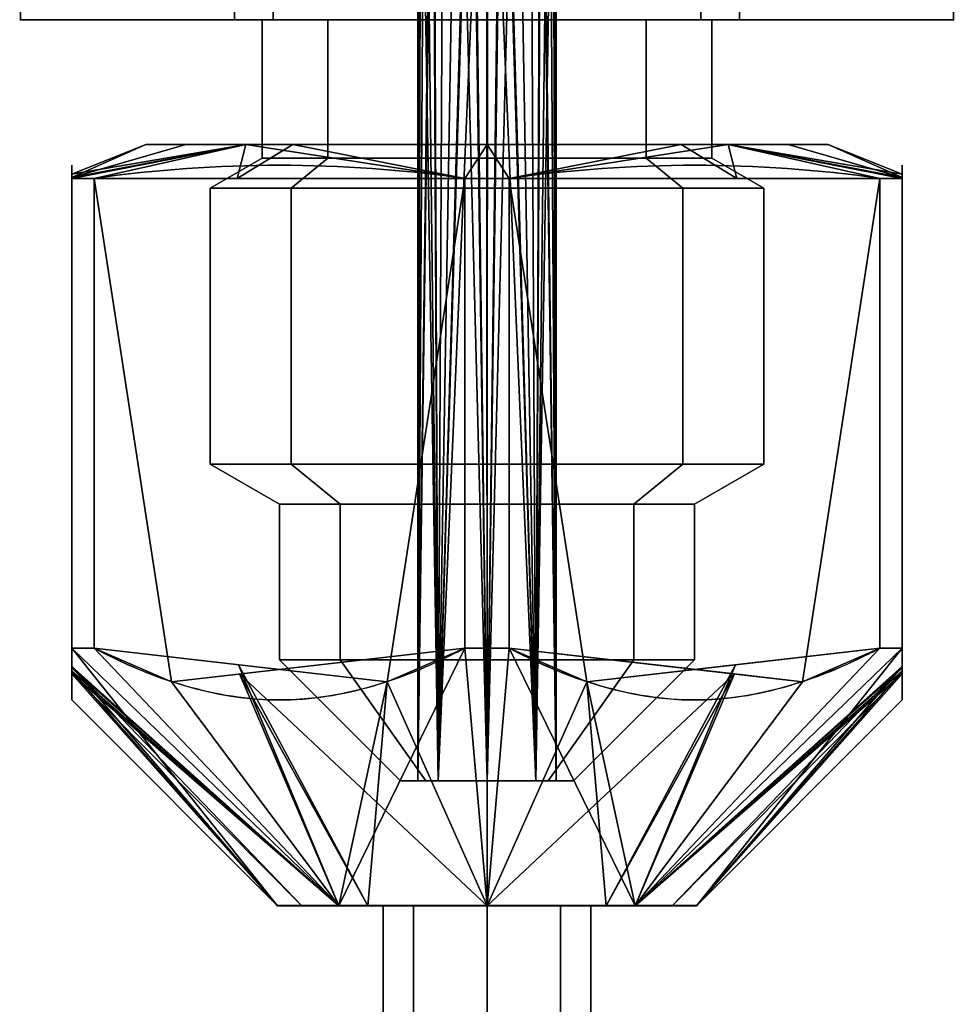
# Model space of a CAD drawing. Header units: millimetres. Extents: x -73 to 73, y -168 to 68.
# Tile 14 of 256: x -7 to 7, y -88 to -74. Entities that reach past the tile are written whole.
import ezdxf

# ---------------------------------------------------------------- set-up
doc = ezdxf.new("R2010")
doc.units = ezdxf.units.MM
doc.layers.add('100', color=7, linetype='Continuous', true_color=0xffffff)

msp = doc.modelspace()

# ---------------------------------------------------------------- linework, layer by layer
at = {"layer": '100', "color": 163, "linetype": 'Continuous'}
for p, q in [((-6.742, -69.5, 99.322), (-6.742, -73.5, 99.322)), ((-6.742, -73.5, 98.678), (-6.742, -69.5, 98.678)), ((-6.742, -69.5, 79.322), (-6.742, -73.5, 79.322)), ((-6.742, -73.5, 78.678), (-6.742, -69.5, 78.678)), ((-3.65, -73.5, 84.678), (-3.65, -69.5, 84.678)), ((-3.65, -69.5, 73.322), (-3.65, -73.5, 73.322)), ((-3.65, -73.5, 104.678), (-3.65, -69.5, 104.678)), ((-3.65, -69.5, 93.322), (-3.65, -73.5, 93.322)), ((-3.092, -73.5, 93), (-3.092, -69.5, 93)), ((-3.092, -73.5, 73), (-3.092, -69.5, 73)), ((-3.092, -69.5, 105), (-3.092, -73.5, 105)), ((-3.092, -69.5, 85), (-3.092, -73.5, 85)), ((3.092, -73.5, 85), (3.092, -69.5, 85)), ((3.092, -69.5, 93), (3.092, -73.5, 93)), ((3.092, -69.5, 73), (3.092, -73.5, 73)), ((3.092, -73.5, 105), (3.092, -69.5, 105)), ((3.65, -69.5, 104.678), (3.65, -73.5, 104.678)), ((3.65, -69.5, 84.678), (3.65, -73.5, 84.678)), ((3.65, -73.5, 93.322), (3.65, -69.5, 93.322)), ((3.65, -73.5, 73.322), (3.65, -69.5, 73.322)), ((6.742, -69.5, 98.678), (6.742, -73.5, 98.678)), ((6.742, -69.5, 78.678), (6.742, -73.5, 78.678)), ((6.742, -73.5, 79.322), (6.742, -69.5, 79.322)), ((6.742, -73.5, 99.322), (6.742, -69.5, 99.322)), ((-3.65, -73.5, 104.678), (-6.742, -73.5, 99.322)), ((-6.742, -73.5, 78.678), (-3.65, -73.5, 73.322)), ((-3.65, -73.5, 84.678), (-6.742, -73.5, 79.322)), ((-6.742, -73.5, 98.678), (-3.65, -73.5, 93.322)), ((3.092, -73.5, 105), (-3.092, -73.5, 105)), ((-3.092, -73.5, 73), (3.092, -73.5, 73)), ((3.092, -73.5, 85), (-3.092, -73.5, 85)), ((-3.092, -73.5, 93), (3.092, -73.5, 93)), ((3.65, -73.5, 93.322), (6.742, -73.5, 98.678)), ((3.65, -73.5, 73.322), (6.742, -73.5, 78.678)), ((6.742, -73.5, 79.322), (3.65, -73.5, 84.678)), ((6.742, -73.5, 99.322), (3.65, -73.5, 104.678))]:
    msp.add_line(p, q, dxfattribs=at)
at = {"layer": '100', "color": 43, "linetype": 'Continuous'}
for p, q in [((-6, -82.583, 95.908), (-6, -75.793, 95.908)), ((-6, -75.793, 102.092), (-6, -82.583, 102.092)), ((-6, -75.793, 82.092), (-6, -82.583, 82.092)), ((-6, -82.583, 75.908), (-6, -75.793, 75.908)), ((-5.678, -75.793, 95.35), (-5.678, -82.583, 95.35)), ((-5.678, -82.583, 82.65), (-5.678, -75.793, 82.65)), ((-5.678, -82.583, 102.65), (-5.678, -75.793, 102.65)), ((-5.678, -75.793, 75.35), (-5.678, -82.583, 75.35)), ((-0.322, -75.793, 105.742), (-0.322, -82.583, 105.742)), ((-0.322, -75.793, 85.742), (-0.322, -82.583, 85.742)), ((-0.322, -82.583, 72.258), (-0.322, -75.793, 72.258)), ((-0.322, -82.583, 92.258), (-0.322, -75.793, 92.258)), ((0.322, -75.793, 72.258), (0.322, -82.583, 72.258)), ((0.322, -82.583, 105.742), (0.322, -75.793, 105.742)), ((0.322, -82.583, 85.742), (0.322, -75.793, 85.742)), ((0.322, -75.793, 92.258), (0.322, -82.583, 92.258)), ((5.678, -75.793, 102.65), (5.678, -82.583, 102.65)), ((5.678, -82.583, 95.35), (5.678, -75.793, 95.35)), ((5.678, -75.793, 82.65), (5.678, -82.583, 82.65)), ((5.678, -82.583, 75.35), (5.678, -75.793, 75.35)), ((6, -82.583, 102.092), (6, -75.793, 102.092)), ((6, -75.793, 95.908), (6, -82.583, 95.908)), ((6, -75.793, 75.908), (6, -82.583, 75.908)), ((6, -82.583, 82.092), (6, -75.793, 82.092))]:
    msp.add_line(p, q, dxfattribs=at)
at = {"layer": '100', "color": 163, "linetype": 'Continuous', "extrusion": (0, 1, 0)}
for centre, radius in [((0, 79, -73.5), 3.25), ((0, 99, -73.5), 3.25), ((0, 79, -75.5), 3.25), ((0, 99, -75.5), 3.25), ((0, 99, -79.923), 4), ((0, 79, -79.923), 4), ((0, 99, -80.5), 3), ((0, 79, -80.5), 3), ((0, 99, -82.75), 3), ((0, 79, -82.75), 3), ((0, 99, -84.5), 1), ((0, 79, -84.5), 1)]:
    msp.add_circle(centre, radius, dxfattribs=at)
at = {"layer": '100', "color": 43, "linetype": 'Continuous', "extrusion": (0, 1, 0)}
for centre in [(0, 79, -75.304), (0, 99, -75.304)]:
    msp.add_circle(centre, 4.928, dxfattribs=at)
at = {"layer": '100', "color": 163, "linetype": 'Continuous', "extrusion": (0, -1, 0)}
for centre, radius in [((0, 99, 75.933), 4), ((0, 79, 75.933), 4), ((0, 99, 84.5), 1.25), ((0, 79, 84.5), 1.25)]:
    msp.add_circle(centre, radius, dxfattribs=at)
at = {"layer": '100', "color": 43, "linetype": 'Continuous', "extrusion": (0, -1, 0)}
for centre, radius in [((0, 79, 86.304), 3.028), ((0, 99, 86.304), 3.028), ((0, 99, 86.304), 1.5), ((0, 79, 86.304), 1.5)]:
    msp.add_circle(centre, radius, dxfattribs=at)
at = {"layer": '100', "color": 163, "linetype": 'Continuous', "extrusion": (0, -1, 0)}
for centre, start, end in [((0, 99, 73.5), 177.266, 182.734), ((0, 79, 73.5), 177.266, 182.734), ((0, 99, 73.5), 237.266, 242.734), ((0, 99, 73.5), 117.266, 122.734), ((0, 79, 73.5), 237.266, 242.734), ((0, 79, 73.5), 117.266, 122.734), ((0, 79, 73.5), 57.266, 62.734), ((0, 99, 73.5), 57.266, 62.734), ((0, 99, 73.5), 297.266, 302.734), ((0, 79, 73.5), 297.266, 302.734), ((0, 79, 73.5), 357.266, 2.734), ((0, 99, 73.5), 357.266, 2.734)]:
    msp.add_arc(centre, 6.75, start, end, dxfattribs=at)
at = {"layer": '100', "color": 43, "linetype": 'Continuous', "extrusion": (0, 1, 0)}
for centre, start, end in [((0, 99, -75.793), 27.266, 32.734), ((0, 79, -75.793), 327.266, 332.734), ((0, 99, -75.793), 327.266, 332.734), ((0, 79, -75.793), 27.266, 32.734), ((0, 99, -75.793), 87.266, 92.734), ((0, 79, -75.793), 267.266, 272.734), ((0, 79, -75.793), 87.266, 92.734), ((0, 99, -75.793), 267.266, 272.734), ((0, 99, -75.793), 207.266, 212.734), ((0, 79, -75.793), 207.266, 212.734), ((0, 79, -75.793), 147.266, 152.734), ((0, 99, -75.793), 147.266, 152.734)]:
    msp.add_arc(centre, 6.75, start, end, dxfattribs=at)
at = {"layer": '100', "color": 43, "linetype": 'Continuous', "extrusion": (0, -1, 0)}
for centre, start, end in [((0, 99, 82.583), 207.266, 212.734), ((0, 79, 82.583), 207.266, 212.734), ((0, 99, 82.583), 147.266, 152.734), ((0, 79, 82.583), 147.266, 152.734), ((0, 79, 82.583), 87.266, 92.734), ((0, 99, 82.583), 267.266, 272.734), ((0, 79, 82.583), 267.266, 272.734), ((0, 99, 82.583), 87.266, 92.734), ((0, 79, 82.583), 27.266, 32.734), ((0, 99, 82.583), 27.266, 32.734), ((0, 99, 82.583), 327.266, 332.734), ((0, 79, 82.583), 327.266, 332.734)]:
    msp.add_arc(centre, 6.75, start, end, dxfattribs=at)
at = {"layer": '100', "color": 43, "linetype": 'Continuous'}
for points in [[(-6, -75.793, 102.092), (-6, -75.54, 100.03), (-6, -75.541, 97.962), (-6, -75.793, 95.908)], [(-6, -75.793, 82.092), (-6, -75.541, 80.038), (-6, -75.54, 77.97), (-6, -75.793, 75.908)], [(-5.678, -75.793, 75.35), (-3.893, -75.54, 74.319), (-2.107, -75.54, 73.288), (-0.322, -75.793, 72.258)], [(-0.322, -75.793, 85.742), (-2.107, -75.54, 84.712), (-3.893, -75.54, 83.681), (-5.678, -75.793, 82.65)], [(-5.678, -75.793, 95.35), (-3.893, -75.54, 94.319), (-2.107, -75.54, 93.288), (-0.322, -75.793, 92.258)], [(-0.322, -75.793, 105.742), (-2.107, -75.54, 104.712), (-3.893, -75.54, 103.681), (-5.678, -75.793, 102.65)], [(5.678, -75.793, 82.65), (3.893, -75.54, 83.681), (2.107, -75.54, 84.712), (0.322, -75.793, 85.742)], [(0.322, -75.793, 72.258), (2.107, -75.54, 73.288), (3.893, -75.54, 74.319), (5.678, -75.793, 75.35)], [(5.678, -75.793, 102.65), (3.893, -75.54, 103.681), (2.107, -75.54, 104.712), (0.322, -75.793, 105.742)], [(0.322, -75.793, 92.258), (2.107, -75.54, 93.288), (3.893, -75.54, 94.319), (5.678, -75.793, 95.35)], [(6, -75.793, 75.908), (6, -75.54, 77.97), (6, -75.541, 80.038), (6, -75.793, 82.092)], [(6, -75.793, 95.908), (6, -75.541, 97.962), (6, -75.54, 100.03), (6, -75.793, 102.092)]]:
    msp.add_open_spline(points, degree=3, dxfattribs=at)
for points in [[(-6, -82.583, 75.908), (-6, -83.026, 76.876), (-6, -83.332, 77.919), (-6, -83.333, 80.081), (-6, -83.026, 81.125), (-6, -82.583, 82.092)], [(-6, -82.583, 95.908), (-6, -83.026, 96.875), (-6, -83.333, 97.919), (-6, -83.332, 100.081), (-6, -83.026, 101.124), (-6, -82.583, 102.092)], [(-0.322, -82.583, 72.258), (-1.162, -83.027, 72.743), (-2.062, -83.33, 73.262), (-3.919, -83.334, 74.334), (-4.83, -83.031, 74.86), (-5.678, -82.583, 75.35)], [(-5.678, -82.583, 102.65), (-4.838, -83.027, 103.135), (-3.938, -83.33, 103.654), (-2.081, -83.334, 104.727), (-1.17, -83.031, 105.253), (-0.322, -82.583, 105.742)], [(-0.322, -82.583, 92.258), (-1.162, -83.027, 92.743), (-2.062, -83.33, 93.262), (-3.919, -83.334, 94.334), (-4.83, -83.031, 94.86), (-5.678, -82.583, 95.35)], [(-5.678, -82.583, 82.65), (-4.838, -83.027, 83.135), (-3.938, -83.33, 83.654), (-2.081, -83.334, 84.727), (-1.17, -83.031, 85.253), (-0.322, -82.583, 85.742)], [(0.322, -82.583, 105.742), (1.162, -83.027, 105.257), (2.062, -83.33, 104.738), (3.919, -83.334, 103.666), (4.83, -83.031, 103.14), (5.678, -82.583, 102.65)], [(0.322, -82.583, 85.742), (1.162, -83.027, 85.257), (2.062, -83.33, 84.738), (3.919, -83.334, 83.666), (4.83, -83.031, 83.14), (5.678, -82.583, 82.65)], [(5.678, -82.583, 75.35), (4.838, -83.027, 74.865), (3.938, -83.33, 74.346), (2.081, -83.334, 73.273), (1.17, -83.031, 72.747), (0.322, -82.583, 72.258)], [(5.678, -82.583, 95.35), (4.838, -83.027, 94.865), (3.938, -83.33, 94.346), (2.081, -83.334, 93.273), (1.17, -83.031, 92.747), (0.322, -82.583, 92.258)], [(6, -82.583, 82.092), (6, -83.026, 81.125), (6, -83.333, 80.081), (6, -83.332, 77.919), (6, -83.026, 76.876), (6, -82.583, 75.908)], [(6, -82.583, 102.092), (6, -83.026, 101.124), (6, -83.332, 100.081), (6, -83.333, 97.919), (6, -83.026, 96.875), (6, -82.583, 95.908)]]:
    msp.add_open_spline(points, degree=3, knots=[0, 0, 0, 0, 0.5, 0.5, 1, 1, 1, 1], dxfattribs=at)
at = {"layer": '100', "color": 163, "linetype": 'Continuous'}
for points in [[(-0.976, -67.993, 98.78), (-1, -84.5, 99), (-0.707, -84.5, 98.293)], [(-1, -84.5, 99), (-0.951, -67.993, 98.994), (-0.899, -67.994, 99.438)], [(-0.976, -67.993, 98.78), (-0.951, -67.993, 98.994), (-1, -84.5, 99)], [(-0.787, -67.995, 78.384), (-0.997, -67.993, 79.001), (-1, -84.5, 79)], [(-1, -84.5, 79), (-1, -67.993, 79.011), (-0.774, -67.996, 79.633)], [(-1, -84.5, 79), (-0.997, -67.993, 79.001), (-1, -67.993, 79.011)], [(-0.707, -84.5, 99.707), (-1, -84.5, 99), (-0.899, -67.994, 99.438)], [(-1, -84.5, 79), (-0.707, -84.5, 78.293), (-0.787, -67.995, 78.384)], [(-0.774, -67.996, 79.633), (-0.707, -84.5, 79.707), (-1, -84.5, 79)], [(-0.707, -84.5, 98.293), (-0.625, -67.997, 98.219), (-0.976, -67.993, 98.78)], [(-0.899, -67.994, 99.438), (-0.428, -67.999, 99.904), (-0.707, -84.5, 99.707)], [(-0.23, -68, 78.027), (-0.787, -67.995, 78.384), (-0.707, -84.5, 78.293)], [(-0.707, -84.5, 79.707), (-0.774, -67.996, 79.633), (-0.209, -68, 79.978)], [(0, -68, 98), (-0.625, -67.997, 98.219), (-0.707, -84.5, 98.293)], [(0, -84.5, 100), (-0.707, -84.5, 99.707), (-0.428, -67.999, 99.904)], [(-0.707, -84.5, 98.293), (0, -84.5, 98), (0, -68, 98)], [(-0.707, -84.5, 78.293), (0, -84.5, 78), (-0.23, -68, 78.027)], [(-0.209, -68, 79.978), (0, -84.5, 80), (-0.707, -84.5, 79.707)], [(-0.428, -67.999, 99.904), (0.005, -67.999, 99.949), (0, -84.5, 100)], [(0, -84.5, 78), (-0.005, -67.999, 78.051), (-0.23, -68, 78.027)], [(-0.209, -68, 79.978), (0, -68, 80), (0, -84.5, 80)], [(0.428, -67.999, 78.096), (-0.005, -67.999, 78.051), (0, -84.5, 78)], [(0, -68, 80), (0.625, -67.997, 79.781), (0.707, -84.5, 79.707)], [(0, -84.5, 100), (0.005, -67.999, 99.949), (0.23, -68, 99.973)], [(0, -84.5, 78), (0.707, -84.5, 78.293), (0.428, -67.999, 78.096)], [(0.707, -84.5, 99.707), (0, -84.5, 100), (0.23, -68, 99.973)], [(0.209, -68, 98.022), (0, -84.5, 98), (0.707, -84.5, 98.293)], [(0.209, -68, 98.022), (0, -68, 98), (0, -84.5, 98)], [(0.707, -84.5, 79.707), (0, -84.5, 80), (0, -68, 80)], [(0.707, -84.5, 98.293), (0.774, -67.996, 98.367), (0.209, -68, 98.022)], [(0.23, -68, 99.973), (0.787, -67.995, 99.616), (0.707, -84.5, 99.707)], [(0.899, -67.994, 78.562), (0.428, -67.999, 78.096), (0.707, -84.5, 78.293)], [(0.707, -84.5, 79.707), (0.625, -67.997, 79.781), (0.976, -67.993, 79.22)], [(0.976, -67.993, 79.22), (1, -84.5, 79), (0.707, -84.5, 79.707)], [(0.707, -84.5, 78.293), (1, -84.5, 79), (0.899, -67.994, 78.562)], [(1, -84.5, 99), (0.707, -84.5, 99.707), (0.787, -67.995, 99.616)], [(0.774, -67.996, 98.367), (0.707, -84.5, 98.293), (1, -84.5, 99)], [(1, -84.5, 99), (1, -67.993, 98.989), (0.774, -67.996, 98.367)], [(0.787, -67.995, 99.616), (0.997, -67.993, 98.999), (1, -84.5, 99)], [(1, -84.5, 79), (0.951, -67.993, 79.006), (0.899, -67.994, 78.562)], [(0.976, -67.993, 79.22), (0.951, -67.993, 79.006), (1, -84.5, 79)], [(1, -84.5, 99), (0.997, -67.993, 98.999), (1, -67.993, 98.989)], [(-2.298, -73.5, 101.298), (-3.25, -73.5, 99), (-3.25, -75.5, 99), (-2.298, -75.5, 101.298)], [(-2.298, -75.5, 96.702), (-3.25, -75.5, 99), (-3.25, -73.5, 99), (-2.298, -73.5, 96.702)], [(-2.298, -73.5, 81.298), (-3.25, -73.5, 79), (-3.25, -75.5, 79), (-2.298, -75.5, 81.298)], [(-2.298, -75.5, 76.702), (-3.25, -75.5, 79), (-3.25, -73.5, 79), (-2.298, -73.5, 76.702)], [(-2.298, -73.5, 96.702), (0, -73.5, 95.75), (0, -75.5, 95.75), (-2.298, -75.5, 96.702)], [(-2.298, -75.5, 101.298), (0, -75.5, 102.25), (0, -73.5, 102.25), (-2.298, -73.5, 101.298)], [(-2.298, -73.5, 76.702), (0, -73.5, 75.75), (0, -75.5, 75.75), (-2.298, -75.5, 76.702)], [(-2.298, -75.5, 81.298), (0, -75.5, 82.25), (0, -73.5, 82.25), (-2.298, -73.5, 81.298)], [(2.298, -73.5, 101.298), (0, -73.5, 102.25), (0, -75.5, 102.25), (2.298, -75.5, 101.298)], [(2.298, -75.5, 96.702), (0, -75.5, 95.75), (0, -73.5, 95.75), (2.298, -73.5, 96.702)], [(2.298, -73.5, 81.298), (0, -73.5, 82.25), (0, -75.5, 82.25), (2.298, -75.5, 81.298)], [(2.298, -75.5, 76.702), (0, -75.5, 75.75), (0, -73.5, 75.75), (2.298, -73.5, 76.702)], [(2.298, -73.5, 96.702), (3.25, -73.5, 99), (3.25, -75.5, 99), (2.298, -75.5, 96.702)], [(2.298, -75.5, 101.298), (3.25, -75.5, 99), (3.25, -73.5, 99), (2.298, -73.5, 101.298)], [(2.298, -73.5, 76.702), (3.25, -73.5, 79), (3.25, -75.5, 79), (2.298, -75.5, 76.702)], [(2.298, -75.5, 81.298), (3.25, -75.5, 79), (3.25, -73.5, 79), (2.298, -73.5, 81.298)], [(-2.828, -75.933, 76.172), (-4, -75.933, 79), (-3.25, -75.5, 79), (-2.298, -75.5, 76.702)], [(-2.298, -75.5, 81.298), (-3.25, -75.5, 79), (-4, -75.933, 79), (-2.828, -75.933, 81.828)], [(-2.828, -75.933, 96.172), (-4, -75.933, 99), (-3.25, -75.5, 99), (-2.298, -75.5, 96.702)], [(-2.298, -75.5, 101.298), (-3.25, -75.5, 99), (-4, -75.933, 99), (-2.828, -75.933, 101.828)], [(-2.828, -75.933, 81.828), (0, -75.933, 83), (0, -75.5, 82.25), (-2.298, -75.5, 81.298)], [(-2.298, -75.5, 76.702), (0, -75.5, 75.75), (0, -75.933, 75), (-2.828, -75.933, 76.172)], [(-2.828, -75.933, 101.828), (0, -75.933, 103), (0, -75.5, 102.25), (-2.298, -75.5, 101.298)], [(-2.298, -75.5, 96.702), (0, -75.5, 95.75), (0, -75.933, 95), (-2.828, -75.933, 96.172)], [(2.828, -75.933, 76.172), (0, -75.933, 75), (0, -75.5, 75.75), (2.298, -75.5, 76.702)], [(2.298, -75.5, 81.298), (0, -75.5, 82.25), (0, -75.933, 83), (2.828, -75.933, 81.828)], [(2.828, -75.933, 96.172), (0, -75.933, 95), (0, -75.5, 95.75), (2.298, -75.5, 96.702)], [(2.298, -75.5, 101.298), (0, -75.5, 102.25), (0, -75.933, 103), (2.828, -75.933, 101.828)], [(2.828, -75.933, 81.828), (4, -75.933, 79), (3.25, -75.5, 79), (2.298, -75.5, 81.298)], [(2.298, -75.5, 76.702), (3.25, -75.5, 79), (4, -75.933, 79), (2.828, -75.933, 76.172)], [(2.828, -75.933, 101.828), (4, -75.933, 99), (3.25, -75.5, 99), (2.298, -75.5, 101.298)], [(2.298, -75.5, 96.702), (3.25, -75.5, 99), (4, -75.933, 99), (2.828, -75.933, 96.172)], [(-2.828, -75.933, 101.828), (-4, -75.933, 99), (-4, -79.923, 99), (-2.828, -79.923, 101.828)], [(-2.828, -79.923, 96.172), (-4, -79.923, 99), (-4, -75.933, 99), (-2.828, -75.933, 96.172)], [(-2.828, -79.923, 76.172), (-4, -79.923, 79), (-4, -75.933, 79), (-2.828, -75.933, 76.172)], [(-2.828, -75.933, 81.828), (-4, -75.933, 79), (-4, -79.923, 79), (-2.828, -79.923, 81.828)], [(-2.828, -75.933, 96.172), (0, -75.933, 95), (0, -79.923, 95), (-2.828, -79.923, 96.172)], [(-2.828, -79.923, 101.828), (0, -79.923, 103), (0, -75.933, 103), (-2.828, -75.933, 101.828)], [(-2.828, -79.923, 81.828), (0, -79.923, 83), (0, -75.933, 83), (-2.828, -75.933, 81.828)], [(-2.828, -75.933, 76.172), (0, -75.933, 75), (0, -79.923, 75), (-2.828, -79.923, 76.172)], [(2.828, -79.923, 96.172), (0, -79.923, 95), (0, -75.933, 95), (2.828, -75.933, 96.172)], [(2.828, -75.933, 101.828), (0, -75.933, 103), (0, -79.923, 103), (2.828, -79.923, 101.828)], [(2.828, -75.933, 81.828), (0, -75.933, 83), (0, -79.923, 83), (2.828, -79.923, 81.828)], [(2.828, -79.923, 76.172), (0, -79.923, 75), (0, -75.933, 75), (2.828, -75.933, 76.172)], [(2.828, -79.923, 101.828), (4, -79.923, 99), (4, -75.933, 99), (2.828, -75.933, 101.828)], [(2.828, -75.933, 96.172), (4, -75.933, 99), (4, -79.923, 99), (2.828, -79.923, 96.172)], [(2.828, -75.933, 76.172), (4, -75.933, 79), (4, -79.923, 79), (2.828, -79.923, 76.172)], [(2.828, -79.923, 81.828), (4, -79.923, 79), (4, -75.933, 79), (2.828, -75.933, 81.828)], [(-2.828, -79.923, 101.828), (-4, -79.923, 99), (-3, -80.5, 99), (-2.121, -80.5, 101.121)], [(-2.121, -80.5, 96.879), (-3, -80.5, 99), (-4, -79.923, 99), (-2.828, -79.923, 96.172)], [(-2.828, -79.923, 81.828), (-4, -79.923, 79), (-3, -80.5, 79), (-2.121, -80.5, 81.121)], [(-2.121, -80.5, 76.879), (-3, -80.5, 79), (-4, -79.923, 79), (-2.828, -79.923, 76.172)], [(-2.828, -79.923, 96.172), (0, -79.923, 95), (0, -80.5, 96), (-2.121, -80.5, 96.879)], [(-2.121, -80.5, 101.121), (0, -80.5, 102), (0, -79.923, 103), (-2.828, -79.923, 101.828)], [(-2.828, -79.923, 76.172), (0, -79.923, 75), (0, -80.5, 76), (-2.121, -80.5, 76.879)], [(-2.121, -80.5, 81.121), (0, -80.5, 82), (0, -79.923, 83), (-2.828, -79.923, 81.828)], [(2.828, -79.923, 101.828), (0, -79.923, 103), (0, -80.5, 102), (2.121, -80.5, 101.121)], [(2.121, -80.5, 96.879), (0, -80.5, 96), (0, -79.923, 95), (2.828, -79.923, 96.172)], [(2.828, -79.923, 81.828), (0, -79.923, 83), (0, -80.5, 82), (2.121, -80.5, 81.121)], [(2.121, -80.5, 76.879), (0, -80.5, 76), (0, -79.923, 75), (2.828, -79.923, 76.172)], [(2.828, -79.923, 96.172), (4, -79.923, 99), (3, -80.5, 99), (2.121, -80.5, 96.879)], [(2.121, -80.5, 101.121), (3, -80.5, 99), (4, -79.923, 99), (2.828, -79.923, 101.828)], [(2.828, -79.923, 76.172), (4, -79.923, 79), (3, -80.5, 79), (2.121, -80.5, 76.879)], [(2.121, -80.5, 81.121), (3, -80.5, 79), (4, -79.923, 79), (2.828, -79.923, 81.828)], [(-2.121, -80.5, 101.121), (-3, -80.5, 99), (-3, -82.75, 99), (-2.121, -82.75, 101.121)], [(-2.121, -82.75, 96.879), (-3, -82.75, 99), (-3, -80.5, 99), (-2.121, -80.5, 96.879)], [(-2.121, -80.5, 81.121), (-3, -80.5, 79), (-3, -82.75, 79), (-2.121, -82.75, 81.121)], [(-2.121, -82.75, 76.879), (-3, -82.75, 79), (-3, -80.5, 79), (-2.121, -80.5, 76.879)], [(-2.121, -80.5, 96.879), (0, -80.5, 96), (0, -82.75, 96), (-2.121, -82.75, 96.879)], [(-2.121, -82.75, 101.121), (0, -82.75, 102), (0, -80.5, 102), (-2.121, -80.5, 101.121)], [(-2.121, -80.5, 76.879), (0, -80.5, 76), (0, -82.75, 76), (-2.121, -82.75, 76.879)], [(-2.121, -82.75, 81.121), (0, -82.75, 82), (0, -80.5, 82), (-2.121, -80.5, 81.121)], [(2.121, -80.5, 101.121), (0, -80.5, 102), (0, -82.75, 102), (2.121, -82.75, 101.121)], [(2.121, -82.75, 96.879), (0, -82.75, 96), (0, -80.5, 96), (2.121, -80.5, 96.879)], [(2.121, -80.5, 81.121), (0, -80.5, 82), (0, -82.75, 82), (2.121, -82.75, 81.121)], [(2.121, -82.75, 76.879), (0, -82.75, 76), (0, -80.5, 76), (2.121, -80.5, 76.879)], [(2.121, -80.5, 96.879), (3, -80.5, 99), (3, -82.75, 99), (2.121, -82.75, 96.879)], [(2.121, -82.75, 101.121), (3, -82.75, 99), (3, -80.5, 99), (2.121, -80.5, 101.121)], [(2.121, -80.5, 76.879), (3, -80.5, 79), (3, -82.75, 79), (2.121, -82.75, 76.879)], [(2.121, -82.75, 81.121), (3, -82.75, 79), (3, -80.5, 79), (2.121, -80.5, 81.121)], [(-2.121, -82.75, 101.121), (-3, -82.75, 99), (-1.25, -84.5, 99), (-0.884, -84.5, 99.884)], [(-0.884, -84.5, 98.116), (-1.25, -84.5, 99), (-3, -82.75, 99), (-2.121, -82.75, 96.879)], [(-2.121, -82.75, 81.121), (-3, -82.75, 79), (-1.25, -84.5, 79), (-0.884, -84.5, 79.884)], [(-0.884, -84.5, 78.116), (-1.25, -84.5, 79), (-3, -82.75, 79), (-2.121, -82.75, 76.879)], [(-2.121, -82.75, 96.879), (0, -82.75, 96), (0, -84.5, 97.75), (-0.884, -84.5, 98.116)], [(-0.884, -84.5, 99.884), (0, -84.5, 100.25), (0, -82.75, 102), (-2.121, -82.75, 101.121)], [(-2.121, -82.75, 76.879), (0, -82.75, 76), (0, -84.5, 77.75), (-0.884, -84.5, 78.116)], [(-0.884, -84.5, 79.884), (0, -84.5, 80.25), (0, -82.75, 82), (-2.121, -82.75, 81.121)], [(2.121, -82.75, 101.121), (0, -82.75, 102), (0, -84.5, 100.25), (0.884, -84.5, 99.884)], [(0.884, -84.5, 98.116), (0, -84.5, 97.75), (0, -82.75, 96), (2.121, -82.75, 96.879)], [(2.121, -82.75, 81.121), (0, -82.75, 82), (0, -84.5, 80.25), (0.884, -84.5, 79.884)], [(0.884, -84.5, 78.116), (0, -84.5, 77.75), (0, -82.75, 76), (2.121, -82.75, 76.879)], [(2.121, -82.75, 96.879), (3, -82.75, 99), (1.25, -84.5, 99), (0.884, -84.5, 98.116)], [(0.884, -84.5, 99.884), (1.25, -84.5, 99), (3, -82.75, 99), (2.121, -82.75, 101.121)], [(2.121, -82.75, 76.879), (3, -82.75, 79), (1.25, -84.5, 79), (0.884, -84.5, 78.116)], [(0.884, -84.5, 79.884), (1.25, -84.5, 79), (3, -82.75, 79), (2.121, -82.75, 81.121)], [(-0.884, -84.5, 99.884), (-1.25, -84.5, 99), (-1, -84.5, 99), (-0.707, -84.5, 99.707)], [(-0.707, -84.5, 98.293), (-1, -84.5, 99), (-1.25, -84.5, 99), (-0.884, -84.5, 98.116)], [(-0.884, -84.5, 79.884), (-1.25, -84.5, 79), (-1, -84.5, 79), (-0.707, -84.5, 79.707)], [(-0.707, -84.5, 78.293), (-1, -84.5, 79), (-1.25, -84.5, 79), (-0.884, -84.5, 78.116)], [(-0.884, -84.5, 98.116), (0, -84.5, 97.75), (0, -84.5, 98), (-0.707, -84.5, 98.293)], [(-0.707, -84.5, 99.707), (0, -84.5, 100), (0, -84.5, 100.25), (-0.884, -84.5, 99.884)], [(-0.884, -84.5, 78.116), (0, -84.5, 77.75), (0, -84.5, 78), (-0.707, -84.5, 78.293)], [(-0.707, -84.5, 79.707), (0, -84.5, 80), (0, -84.5, 80.25), (-0.884, -84.5, 79.884)], [(0.884, -84.5, 99.884), (0, -84.5, 100.25), (0, -84.5, 100), (0.707, -84.5, 99.707)], [(0.707, -84.5, 98.293), (0, -84.5, 98), (0, -84.5, 97.75), (0.884, -84.5, 98.116)], [(0.884, -84.5, 79.884), (0, -84.5, 80.25), (0, -84.5, 80), (0.707, -84.5, 79.707)], [(0.707, -84.5, 78.293), (0, -84.5, 78), (0, -84.5, 77.75), (0.884, -84.5, 78.116)], [(0.884, -84.5, 98.116), (1.25, -84.5, 99), (1, -84.5, 99), (0.707, -84.5, 98.293)], [(0.707, -84.5, 99.707), (1, -84.5, 99), (1.25, -84.5, 99), (0.884, -84.5, 99.884)], [(0.884, -84.5, 78.116), (1.25, -84.5, 79), (1, -84.5, 79), (0.707, -84.5, 78.293)], [(0.707, -84.5, 79.707), (1, -84.5, 79), (1.25, -84.5, 79), (0.884, -84.5, 79.884)]]:
    msp.add_3dface(points, dxfattribs=at)
at = {"layer": '100', "color": 43, "linetype": 'Continuous'}
for points in [[(-6, -75.734, 76.419), (-6, -75.782, 81.073), (-4.928, -75.305, 79)], [(-3.485, -75.305, 75.515), (-5.678, -75.793, 75.35), (-6, -75.793, 75.908)], [(-6, -75.793, 75.908), (-6, -75.734, 76.419), (-3.485, -75.305, 75.515)], [(-6, -75.782, 81.073), (-4.354, -75.305, 80.385), (-4.928, -75.305, 79)], [(-4.928, -75.305, 79), (-3.485, -75.305, 75.515), (-6, -75.734, 76.419)], [(-3.485, -75.305, 82.485), (-4.354, -75.305, 80.385), (-6, -75.782, 81.073)], [(-6, -75.782, 81.073), (-6, -75.793, 82.092), (-3.485, -75.305, 82.485)], [(-6, -75.793, 82.092), (-5.678, -75.793, 82.65), (-3.485, -75.305, 82.485)], [(-3.485, -75.305, 95.515), (-6, -75.793, 95.908), (-6, -75.782, 96.927)], [(-3.485, -75.305, 95.515), (-5.678, -75.793, 95.35), (-6, -75.793, 95.908)], [(-6, -75.782, 96.927), (-4.354, -75.305, 97.615), (-3.485, -75.305, 95.515)], [(-3.485, -75.305, 102.485), (-6, -75.734, 101.581), (-6, -75.793, 102.092)], [(-6, -75.793, 102.092), (-5.678, -75.793, 102.65), (-3.485, -75.305, 102.485)], [(-6, -75.734, 101.581), (-3.485, -75.305, 102.485), (-4.928, -75.305, 99)], [(-4.928, -75.305, 99), (-6, -75.782, 96.927), (-6, -75.734, 101.581)], [(-4.928, -75.305, 99), (-4.354, -75.305, 97.615), (-6, -75.782, 96.927)], [(-3.485, -75.305, 75.515), (-3.611, -75.793, 74.157), (-5.678, -75.793, 75.35)], [(-3.485, -75.305, 82.485), (-5.678, -75.793, 82.65), (-0.322, -75.793, 85.742)], [(-0.322, -75.793, 92.258), (-5.678, -75.793, 95.35), (-3.485, -75.305, 95.515)], [(-5.678, -75.793, 102.65), (-3.611, -75.793, 103.843), (-3.485, -75.305, 102.485)], [(3.485, -75.305, 102.485), (-3.485, -75.305, 95.515), (-4.928, -75.305, 99)], [(-4.928, -75.305, 99), (-3.485, -75.305, 102.485), (0, -75.305, 103.928), (3.485, -75.305, 102.485)], [(3.485, -75.305, 82.485), (-3.485, -75.305, 75.515), (-4.928, -75.305, 79)], [(-4.928, -75.305, 79), (-3.485, -75.305, 82.485), (0, -75.305, 83.928), (3.485, -75.305, 82.485)], [(-0.322, -75.793, 72.258), (-3.611, -75.793, 74.157), (-2.805, -75.305, 75.234)], [(-3.485, -75.305, 75.515), (-2.805, -75.305, 75.234), (-3.611, -75.793, 74.157)], [(-3.611, -75.793, 103.843), (-2.805, -75.305, 102.766), (-3.485, -75.305, 102.485)], [(-2.805, -75.305, 102.766), (-3.611, -75.793, 103.843), (-0.322, -75.793, 105.742)], [(0, -75.305, 83.928), (-3.485, -75.305, 82.485), (-0.322, -75.793, 85.742)], [(-3.485, -75.305, 95.515), (3.485, -75.305, 102.485), (4.928, -75.305, 99), (3.485, -75.305, 95.515)], [(3.485, -75.305, 95.515), (0, -75.305, 94.072), (-3.485, -75.305, 95.515)], [(-3.485, -75.305, 75.515), (3.485, -75.305, 82.485), (4.928, -75.305, 79), (3.485, -75.305, 75.515)], [(3.485, -75.305, 75.515), (0, -75.305, 74.072), (-3.485, -75.305, 75.515)], [(-0.322, -75.793, 92.258), (-3.485, -75.305, 95.515), (0, -75.305, 94.072)], [(-2.805, -75.305, 75.234), (0, -75.305, 74.072), (-0.322, -75.793, 72.258)], [(-0.322, -75.793, 105.742), (0, -75.305, 103.928), (-2.805, -75.305, 102.766)], [(0, -75.305, 74.072), (0.322, -75.793, 72.258), (-0.322, -75.793, 72.258)], [(-0.322, -75.793, 85.742), (0, -75.793, 85.742), (0, -75.305, 83.928)], [(0, -75.305, 103.928), (-0.322, -75.793, 105.742), (0.322, -75.793, 105.742)], [(0, -75.305, 94.072), (0, -75.793, 92.258), (-0.322, -75.793, 92.258)], [(0.322, -75.793, 72.258), (0, -75.305, 74.072), (2.805, -75.305, 75.234)], [(0, -75.305, 83.928), (0, -75.793, 85.742), (0.322, -75.793, 85.742)], [(0.322, -75.793, 85.742), (3.485, -75.305, 82.485), (0, -75.305, 83.928)], [(2.805, -75.305, 102.766), (0, -75.305, 103.928), (0.322, -75.793, 105.742)], [(0, -75.305, 94.072), (3.485, -75.305, 95.515), (0.322, -75.793, 92.258)], [(0.322, -75.793, 92.258), (0, -75.793, 92.258), (0, -75.305, 94.072)], [(0.322, -75.793, 85.742), (5.678, -75.793, 82.65), (3.485, -75.305, 82.485)], [(2.805, -75.305, 75.234), (3.611, -75.793, 74.157), (0.322, -75.793, 72.258)], [(0.322, -75.793, 105.742), (3.611, -75.793, 103.843), (2.805, -75.305, 102.766)], [(3.485, -75.305, 95.515), (5.678, -75.793, 95.35), (0.322, -75.793, 92.258)], [(3.611, -75.793, 74.157), (2.805, -75.305, 75.234), (3.485, -75.305, 75.515)], [(3.485, -75.305, 102.485), (2.805, -75.305, 102.766), (3.611, -75.793, 103.843)], [(3.485, -75.305, 82.485), (6, -75.793, 82.092), (6, -75.782, 81.073)], [(3.485, -75.305, 82.485), (5.678, -75.793, 82.65), (6, -75.793, 82.092)], [(6, -75.782, 81.073), (4.354, -75.305, 80.385), (3.485, -75.305, 82.485)], [(3.485, -75.305, 75.515), (6, -75.734, 76.419), (6, -75.793, 75.908)], [(6, -75.793, 75.908), (5.678, -75.793, 75.35), (3.485, -75.305, 75.515)], [(6, -75.734, 76.419), (3.485, -75.305, 75.515), (4.928, -75.305, 79)], [(5.678, -75.793, 75.35), (3.611, -75.793, 74.157), (3.485, -75.305, 75.515)], [(3.485, -75.305, 102.485), (5.678, -75.793, 102.65), (6, -75.793, 102.092)], [(3.485, -75.305, 102.485), (3.611, -75.793, 103.843), (5.678, -75.793, 102.65)], [(6, -75.793, 102.092), (6, -75.734, 101.581), (3.485, -75.305, 102.485)], [(4.928, -75.305, 99), (3.485, -75.305, 102.485), (6, -75.734, 101.581)], [(3.485, -75.305, 95.515), (4.354, -75.305, 97.615), (6, -75.782, 96.927)], [(6, -75.782, 96.927), (6, -75.793, 95.908), (3.485, -75.305, 95.515)], [(6, -75.793, 95.908), (5.678, -75.793, 95.35), (3.485, -75.305, 95.515)], [(4.928, -75.305, 79), (4.354, -75.305, 80.385), (6, -75.782, 81.073)], [(6, -75.782, 96.927), (4.354, -75.305, 97.615), (4.928, -75.305, 99)], [(4.928, -75.305, 79), (6, -75.782, 81.073), (6, -75.734, 76.419)], [(6, -75.734, 101.581), (6, -75.782, 96.927), (4.928, -75.305, 99)], [(-6, -75.734, 101.581), (-6, -75.793, 95.908), (-6, -82.583, 95.908), (-6, -83.332, 99.024)], [(-6, -82.872, 101.396), (-6, -82.583, 102.092), (-6, -75.793, 102.092), (-6, -75.734, 101.581)], [(-6, -83.332, 99.024), (-6, -82.872, 101.396), (-6, -75.734, 101.581)], [(-6, -75.734, 76.419), (-6, -82.583, 75.908), (-6, -83.332, 78.976), (-6, -82.917, 81.272)], [(-6, -82.917, 81.272), (-6, -82.583, 82.092), (-6, -75.793, 82.092), (-6, -75.734, 76.419)], [(-6, -75.734, 76.419), (-6, -75.793, 75.908), (-6, -82.583, 75.908)], [(-5.678, -82.583, 82.65), (-5.678, -75.793, 82.65), (-6, -75.793, 82.092), (-6, -82.583, 82.092)], [(-6, -82.583, 95.908), (-6, -75.793, 95.908), (-5.678, -75.793, 95.35), (-5.678, -82.583, 95.35)], [(-6, -82.583, 75.908), (-6, -75.793, 75.908), (-5.678, -75.793, 75.35), (-5.678, -82.583, 75.35)], [(-5.678, -82.583, 102.65), (-5.678, -75.793, 102.65), (-6, -75.793, 102.092), (-6, -82.583, 102.092)], [(-5.678, -75.793, 75.35), (-0.322, -75.793, 72.258), (-0.322, -82.583, 72.258), (-4.559, -83.068, 74.704)], [(-4.559, -83.068, 74.704), (-5.678, -82.583, 75.35), (-5.678, -75.793, 75.35)], [(-0.322, -75.793, 105.742), (-5.678, -75.793, 102.65), (-5.678, -82.583, 102.65), (-1.441, -83.068, 105.096)], [(-5.678, -75.793, 95.35), (-0.322, -75.793, 92.258), (-0.322, -82.583, 92.258), (-4.559, -83.068, 94.704)], [(-4.559, -83.068, 94.704), (-5.678, -82.583, 95.35), (-5.678, -75.793, 95.35)], [(-0.322, -75.793, 85.742), (-5.678, -75.793, 82.65), (-5.678, -82.583, 82.65), (-1.441, -83.068, 85.096)], [(-1.441, -83.068, 105.096), (-0.322, -82.583, 105.742), (-0.322, -75.793, 105.742)], [(-1.441, -83.068, 85.096), (-0.322, -82.583, 85.742), (-0.322, -75.793, 85.742)], [(0.322, -82.583, 85.742), (0.322, -75.793, 85.742), (-0.322, -75.793, 85.742), (-0.322, -82.583, 85.742)], [(0.322, -82.583, 105.742), (0.322, -75.793, 105.742), (-0.322, -75.793, 105.742), (-0.322, -82.583, 105.742)], [(-0.322, -82.583, 92.258), (-0.322, -75.793, 92.258), (0.322, -75.793, 92.258), (0.322, -82.583, 92.258)], [(-0.322, -82.583, 72.258), (-0.322, -75.793, 72.258), (0.322, -75.793, 72.258), (0.322, -82.583, 72.258)], [(5.678, -75.793, 82.65), (0.322, -75.793, 85.742), (0.322, -82.583, 85.742), (4.559, -83.068, 83.296)], [(0.322, -75.793, 92.258), (5.678, -75.793, 95.35), (5.678, -82.583, 95.35), (1.441, -83.068, 92.904)], [(1.441, -83.068, 92.904), (0.322, -82.583, 92.258), (0.322, -75.793, 92.258)], [(0.322, -75.793, 72.258), (5.678, -75.793, 75.35), (5.678, -82.583, 75.35), (1.441, -83.068, 72.904)], [(1.441, -83.068, 72.904), (0.322, -82.583, 72.258), (0.322, -75.793, 72.258)], [(5.678, -75.793, 102.65), (0.322, -75.793, 105.742), (0.322, -82.583, 105.742), (4.559, -83.068, 103.296)], [(4.559, -83.068, 83.296), (5.678, -82.583, 82.65), (5.678, -75.793, 82.65)], [(4.559, -83.068, 103.296), (5.678, -82.583, 102.65), (5.678, -75.793, 102.65)], [(5.678, -82.583, 75.35), (5.678, -75.793, 75.35), (6, -75.793, 75.908), (6, -82.583, 75.908)], [(6, -82.583, 82.092), (6, -75.793, 82.092), (5.678, -75.793, 82.65), (5.678, -82.583, 82.65)], [(6, -82.583, 102.092), (6, -75.793, 102.092), (5.678, -75.793, 102.65), (5.678, -82.583, 102.65)], [(5.678, -82.583, 95.35), (5.678, -75.793, 95.35), (6, -75.793, 95.908), (6, -82.583, 95.908)], [(6, -75.734, 101.581), (6, -82.583, 102.092), (6, -83.332, 99.024), (6, -82.917, 96.728)], [(6, -82.917, 96.728), (6, -82.583, 95.908), (6, -75.793, 95.908), (6, -75.734, 101.581)], [(6, -75.734, 101.581), (6, -75.793, 102.092), (6, -82.583, 102.092)], [(6, -75.734, 76.419), (6, -75.793, 82.092), (6, -82.583, 82.092), (6, -83.332, 78.976)], [(6, -82.872, 76.604), (6, -82.583, 75.908), (6, -75.793, 75.908), (6, -75.734, 76.419)], [(6, -83.332, 78.976), (6, -82.872, 76.604), (6, -75.734, 76.419)], [(-2.141, -86.305, 81.141), (-5.678, -82.583, 82.65), (-6, -82.583, 82.092)], [(-6, -82.583, 82.092), (-6, -82.917, 81.272), (-2.141, -86.305, 81.141)], [(-2.141, -86.305, 76.859), (-6, -82.583, 75.908), (-5.678, -82.583, 75.35)], [(-6, -82.847, 76.992), (-6, -82.583, 75.908), (-2.141, -86.305, 76.859)], [(-2.141, -86.305, 101.141), (-5.678, -82.583, 102.65), (-6, -82.583, 102.092)], [(-6, -82.583, 102.092), (-6, -82.872, 101.396), (-2.141, -86.305, 101.141)], [(-2.141, -86.305, 96.859), (-6, -82.583, 95.908), (-5.678, -82.583, 95.35)], [(-6, -82.583, 95.908), (-2.141, -86.305, 96.859), (-3.028, -86.305, 99)], [(-3.028, -86.305, 99), (-6, -83.332, 99.024), (-6, -82.583, 95.908)], [(-2.141, -86.305, 81.141), (-3.59, -82.822, 83.855), (-5.678, -82.583, 82.65)], [(-5.678, -82.583, 75.35), (-4.559, -83.068, 74.704), (-2.141, -86.305, 76.859)], [(-1.441, -83.068, 105.096), (-5.678, -82.583, 102.65), (-2.141, -86.305, 101.141)], [(-5.678, -82.583, 95.35), (-4.559, -83.068, 94.704), (-2.141, -86.305, 96.859)], [(-2.141, -86.305, 76.859), (-4.559, -83.068, 74.704), (-0.322, -82.583, 72.258)], [(-3.577, -82.956, 94.137), (-0.322, -82.583, 92.258), (0, -86.305, 95.972)], [(-0.322, -82.583, 72.258), (0, -86.305, 75.972), (-2.141, -86.305, 76.859)], [(0, -86.305, 82.028), (-0.322, -82.583, 85.742), (-1.441, -83.068, 85.096)], [(-0.322, -82.583, 105.742), (-1.441, -83.068, 105.096), (0, -86.305, 102.028)], [(-0.322, -82.583, 72.258), (0, -82.583, 72.258), (0, -86.305, 75.972)], [(0.322, -82.583, 85.742), (-0.322, -82.583, 85.742), (0, -86.305, 82.028)], [(0, -86.305, 102.028), (0, -82.583, 105.742), (-0.322, -82.583, 105.742)], [(-0.322, -82.583, 92.258), (0.322, -82.583, 92.258), (0, -86.305, 95.972)], [(0, -86.305, 75.972), (0, -82.583, 72.258), (0.322, -82.583, 72.258)], [(0.322, -82.583, 72.258), (1.441, -83.068, 72.904), (0, -86.305, 75.972)], [(3.577, -82.956, 83.863), (0.322, -82.583, 85.742), (0, -86.305, 82.028)], [(0, -86.305, 95.972), (0.322, -82.583, 92.258), (1.441, -83.068, 92.904)], [(0.322, -82.583, 105.742), (0, -86.305, 102.028), (2.141, -86.305, 101.141)], [(0.322, -82.583, 105.742), (0, -82.583, 105.742), (0, -86.305, 102.028)], [(2.141, -86.305, 101.141), (4.559, -83.068, 103.296), (0.322, -82.583, 105.742)], [(1.441, -83.068, 72.904), (5.678, -82.583, 75.35), (2.141, -86.305, 76.859)], [(2.141, -86.305, 76.859), (5.678, -82.583, 75.35), (6, -82.583, 75.908)], [(6, -82.583, 75.908), (6, -82.872, 76.604), (2.141, -86.305, 76.859)], [(2.141, -86.305, 81.141), (6, -82.583, 82.092), (5.678, -82.583, 82.65)], [(6, -82.583, 82.092), (2.141, -86.305, 81.141), (3.028, -86.305, 79)], [(5.678, -82.583, 82.65), (4.559, -83.068, 83.296), (2.141, -86.305, 81.141)], [(2.141, -86.305, 96.859), (5.678, -82.583, 95.35), (6, -82.583, 95.908)], [(2.141, -86.305, 96.859), (3.59, -82.822, 94.145), (5.678, -82.583, 95.35)], [(6, -82.583, 95.908), (6, -82.917, 96.728), (2.141, -86.305, 96.859)], [(2.141, -86.305, 101.141), (6, -82.583, 102.092), (5.678, -82.583, 102.65)], [(6, -82.847, 101.008), (6, -82.583, 102.092), (2.141, -86.305, 101.141)], [(5.678, -82.583, 102.65), (4.559, -83.068, 103.296), (2.141, -86.305, 101.141)], [(3.028, -86.305, 79), (6, -83.332, 78.976), (6, -82.583, 82.092)], [(-6, -82.847, 76.992), (-2.675, -86.305, 78.149), (-3.028, -86.305, 79)], [(-3.028, -86.305, 79), (-6, -83.332, 78.976), (-6, -82.847, 76.992)], [(-2.141, -86.305, 76.859), (-2.675, -86.305, 78.149), (-6, -82.847, 76.992)], [(-2.141, -86.305, 101.141), (-6, -82.872, 101.396), (-6, -82.954, 100.972)], [(-6, -82.917, 81.272), (-6, -83.332, 78.976), (-3.028, -86.305, 79)], [(-3.028, -86.305, 79), (-2.141, -86.305, 81.141), (-6, -82.917, 81.272)], [(-6, -82.954, 100.972), (-2.675, -86.305, 99.851), (-2.141, -86.305, 101.141)], [(-6, -82.954, 100.972), (-6, -83.332, 99.024), (-3.028, -86.305, 99)], [(-3.028, -86.305, 99), (-2.675, -86.305, 99.851), (-6, -82.954, 100.972)], [(-2.141, -86.305, 96.859), (-4.559, -83.068, 94.704), (-3.577, -82.956, 94.137)], [(-1.441, -83.068, 85.096), (-3.59, -82.822, 83.855), (-1.724, -86.305, 81.314)], [(-2.141, -86.305, 81.141), (-1.724, -86.305, 81.314), (-3.59, -82.822, 83.855)], [(-3.577, -82.956, 94.137), (-1.724, -86.305, 96.686), (-2.141, -86.305, 96.859)], [(0, -86.305, 95.972), (-1.724, -86.305, 96.686), (-3.577, -82.956, 94.137)], [(0, -86.305, 82.028), (1.724, -86.305, 81.314), (3.577, -82.956, 83.863)], [(1.441, -83.068, 92.904), (3.59, -82.822, 94.145), (1.724, -86.305, 96.686)], [(2.141, -86.305, 96.859), (1.724, -86.305, 96.686), (3.59, -82.822, 94.145)], [(3.577, -82.956, 83.863), (1.724, -86.305, 81.314), (2.141, -86.305, 81.141)], [(2.141, -86.305, 101.141), (2.675, -86.305, 99.851), (6, -82.847, 101.008)], [(2.141, -86.305, 76.859), (6, -82.872, 76.604), (6, -82.954, 77.028)], [(3.028, -86.305, 99), (2.141, -86.305, 96.859), (6, -82.917, 96.728)], [(6, -82.954, 77.028), (2.675, -86.305, 78.149), (2.141, -86.305, 76.859)], [(2.141, -86.305, 81.141), (4.559, -83.068, 83.296), (3.577, -82.956, 83.863)], [(6, -82.847, 101.008), (2.675, -86.305, 99.851), (3.028, -86.305, 99)], [(3.028, -86.305, 79), (2.675, -86.305, 78.149), (6, -82.954, 77.028)], [(3.028, -86.305, 99), (6, -83.332, 99.024), (6, -82.847, 101.008)], [(6, -82.917, 96.728), (6, -83.332, 99.024), (3.028, -86.305, 99)], [(6, -82.954, 77.028), (6, -83.332, 78.976), (3.028, -86.305, 79)], [(-2.141, -86.305, 101.141), (0, -86.305, 102.028), (-1.441, -83.068, 105.096)], [(-1.724, -86.305, 81.314), (0, -86.305, 82.028), (-1.441, -83.068, 85.096)], [(2.141, -86.305, 76.859), (0, -86.305, 75.972), (1.441, -83.068, 72.904)], [(1.724, -86.305, 96.686), (0, -86.305, 95.972), (1.441, -83.068, 92.904)], [(-2.141, -86.305, 101.141), (-3.028, -86.305, 99), (-1.5, -86.305, 99), (-1.061, -86.305, 100.061)], [(-1.061, -86.305, 97.939), (-1.5, -86.305, 99), (-3.028, -86.305, 99), (-2.141, -86.305, 96.859)], [(-2.141, -86.305, 81.141), (-3.028, -86.305, 79), (-1.5, -86.305, 79), (-1.061, -86.305, 80.061)], [(-1.061, -86.305, 77.939), (-1.5, -86.305, 79), (-3.028, -86.305, 79), (-2.141, -86.305, 76.859)], [(-2.141, -86.305, 96.859), (0, -86.305, 95.972), (0, -86.305, 97.5), (-1.061, -86.305, 97.939)], [(-1.061, -86.305, 100.061), (0, -86.305, 100.5), (0, -86.305, 102.028), (-2.141, -86.305, 101.141)], [(-2.141, -86.305, 76.859), (0, -86.305, 75.972), (0, -86.305, 77.5), (-1.061, -86.305, 77.939)], [(-1.061, -86.305, 80.061), (0, -86.305, 80.5), (0, -86.305, 82.028), (-2.141, -86.305, 81.141)], [(-1.061, -86.305, 100.061), (-1.5, -86.305, 99), (-1.5, -131.75, 99), (-1.061, -131.75, 100.061)], [(-1.061, -131.75, 97.939), (-1.5, -131.75, 99), (-1.5, -86.305, 99), (-1.061, -86.305, 97.939)], [(-1.061, -86.305, 80.061), (-1.5, -86.305, 79), (-1.5, -131.75, 79), (-1.061, -131.75, 80.061)], [(-1.061, -131.75, 77.939), (-1.5, -131.75, 79), (-1.5, -86.305, 79), (-1.061, -86.305, 77.939)], [(-1.061, -86.305, 97.939), (0, -86.305, 97.5), (0, -131.75, 97.5), (-1.061, -131.75, 97.939)], [(-1.061, -131.75, 100.061), (0, -131.75, 100.5), (0, -86.305, 100.5), (-1.061, -86.305, 100.061)], [(-1.061, -86.305, 77.939), (0, -86.305, 77.5), (0, -131.75, 77.5), (-1.061, -131.75, 77.939)], [(-1.061, -131.75, 80.061), (0, -131.75, 80.5), (0, -86.305, 80.5), (-1.061, -86.305, 80.061)], [(1.061, -86.305, 100.061), (0, -86.305, 100.5), (0, -131.75, 100.5), (1.061, -131.75, 100.061)], [(1.061, -131.75, 97.939), (0, -131.75, 97.5), (0, -86.305, 97.5), (1.061, -86.305, 97.939)], [(2.141, -86.305, 101.141), (0, -86.305, 102.028), (0, -86.305, 100.5), (1.061, -86.305, 100.061)], [(1.061, -86.305, 97.939), (0, -86.305, 97.5), (0, -86.305, 95.972), (2.141, -86.305, 96.859)], [(1.061, -86.305, 80.061), (0, -86.305, 80.5), (0, -131.75, 80.5), (1.061, -131.75, 80.061)], [(1.061, -131.75, 77.939), (0, -131.75, 77.5), (0, -86.305, 77.5), (1.061, -86.305, 77.939)], [(2.141, -86.305, 81.141), (0, -86.305, 82.028), (0, -86.305, 80.5), (1.061, -86.305, 80.061)], [(1.061, -86.305, 77.939), (0, -86.305, 77.5), (0, -86.305, 75.972), (2.141, -86.305, 76.859)], [(1.061, -86.305, 97.939), (1.5, -86.305, 99), (1.5, -131.75, 99), (1.061, -131.75, 97.939)], [(1.061, -131.75, 100.061), (1.5, -131.75, 99), (1.5, -86.305, 99), (1.061, -86.305, 100.061)], [(2.141, -86.305, 96.859), (3.028, -86.305, 99), (1.5, -86.305, 99), (1.061, -86.305, 97.939)], [(1.061, -86.305, 100.061), (1.5, -86.305, 99), (3.028, -86.305, 99), (2.141, -86.305, 101.141)], [(1.061, -86.305, 77.939), (1.5, -86.305, 79), (1.5, -131.75, 79), (1.061, -131.75, 77.939)], [(1.061, -131.75, 80.061), (1.5, -131.75, 79), (1.5, -86.305, 79), (1.061, -86.305, 80.061)], [(2.141, -86.305, 76.859), (3.028, -86.305, 79), (1.5, -86.305, 79), (1.061, -86.305, 77.939)], [(1.061, -86.305, 80.061), (1.5, -86.305, 79), (3.028, -86.305, 79), (2.141, -86.305, 81.141)]]:
    msp.add_3dface(points, dxfattribs=at)

doc.saveas('drawing.dxf')
